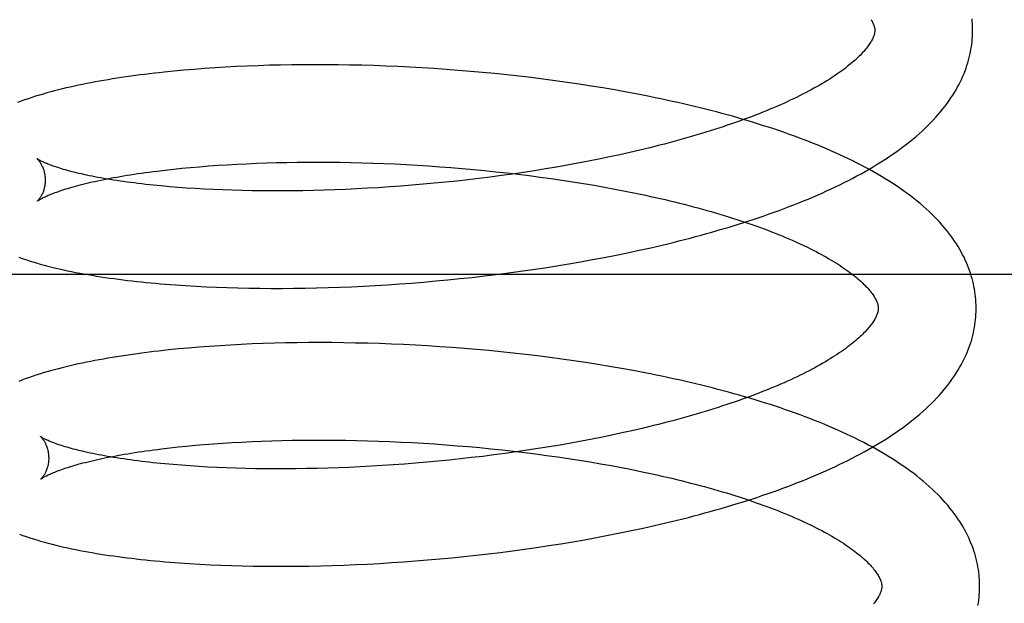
# Model space of a CAD drawing. Header units: inches. Extents: x 0 to 215, y 0 to 139.
# Tile 17 of 103: x 38.937 to 39.139, y 52.434 to 52.553. Entities that reach past the tile are written whole.
import ezdxf

# ---------------------------------------------------------------- set-up
doc = ezdxf.new("R2010")
doc.units = ezdxf.units.IN
doc.header["$LTSCALE"] = 11.804375
doc.header["$MEASUREMENT"] = 0
doc.linetypes.add('HIDDEN', pattern=[0.2, 0.1, -0.1])
doc.layers.add('DEFAULT_2', color=8, linetype='HIDDEN')

msp = doc.modelspace()

# ---------------------------------------------------------------- linework, layer by layer
at = {"layer": 'DEFAULT_2', "color": 8, "linetype": 'HIDDEN'}
for p, q in [((38.97505, 52.54292), (38.97293, 52.54276)), ((38.97719, 52.54307), (38.97505, 52.54292)), ((38.97936, 52.5432), (38.97719, 52.54307)), ((38.98156, 52.54332), (38.97936, 52.5432)), ((38.98378, 52.54342), (38.98156, 52.54332)), ((38.98603, 52.54351), (38.98378, 52.54342)), ((38.98831, 52.54358), (38.98603, 52.54351)), ((38.9906, 52.54363), (38.98831, 52.54358)), ((38.99292, 52.54367), (38.9906, 52.54363)), ((38.99526, 52.5437), (38.99292, 52.54367)), ((38.99762, 52.54371), (38.99526, 52.5437)), ((38.99999, 52.5437), (38.99762, 52.54371)), ((39.00238, 52.54368), (38.99999, 52.5437)), ((39.00479, 52.54364), (39.00238, 52.54368)), ((39.00721, 52.54359), (39.00479, 52.54364)), ((39.00965, 52.54352), (39.00721, 52.54359)), ((39.01209, 52.54343), (39.00965, 52.54352)), ((39.01455, 52.54332), (39.01209, 52.54343)), ((39.01701, 52.5432), (39.01455, 52.54332)), ((39.01948, 52.54307), (39.01701, 52.5432)), ((39.02196, 52.54291), (39.01948, 52.54307)), ((39.02444, 52.54274), (39.02196, 52.54291)), ((38.9688, 52.54239), (38.96677, 52.54219)), ((38.97085, 52.54258), (38.9688, 52.54239)), ((38.97293, 52.54276), (38.97085, 52.54258)), ((39.02693, 52.54255), (39.02444, 52.54274)), ((39.02941, 52.54235), (39.02693, 52.54255)), ((39.0319, 52.54212), (39.02941, 52.54235)), ((39.03439, 52.54189), (39.0319, 52.54212)), ((39.03687, 52.54163), (39.03439, 52.54189)), ((39.03935, 52.54136), (39.03687, 52.54163)), ((39.04183, 52.54107), (39.03935, 52.54136)), ((39.0443, 52.54076), (39.04183, 52.54107)), ((39.04676, 52.54043), (39.0443, 52.54076)), ((39.04921, 52.54009), (39.04676, 52.54043)), ((39.05166, 52.53973), (39.04921, 52.54009)), ((39.05409, 52.53935), (39.05166, 52.53973)), ((39.0565, 52.53896), (39.05409, 52.53935)), ((39.05891, 52.53855), (39.0565, 52.53896)), ((39.0613, 52.53812), (39.05891, 52.53855)), ((39.06367, 52.53767), (39.0613, 52.53812)), ((39.06609, 52.52674), (39.06407, 52.52625)), ((39.05783, 52.52485), (39.0557, 52.52441)), ((39.05994, 52.5253), (39.05783, 52.52485)), ((39.06201, 52.52577), (39.05994, 52.5253)), ((39.06407, 52.52625), (39.06201, 52.52577)), ((38.97043, 52.52255), (38.97221, 52.52272)), ((38.97221, 52.52272), (38.97403, 52.52287)), ((38.97403, 52.52287), (38.97588, 52.52302)), ((38.97588, 52.52302), (38.97777, 52.52315)), ((38.97777, 52.52315), (38.9797, 52.52328)), ((38.9797, 52.52328), (38.98166, 52.52339)), ((38.98166, 52.52339), (38.98365, 52.52348)), ((38.98365, 52.52348), (38.98567, 52.52357)), ((38.98567, 52.52357), (38.98772, 52.52364)), ((38.98772, 52.52364), (38.98979, 52.5237)), ((38.98979, 52.5237), (38.99189, 52.52375)), ((38.99189, 52.52375), (38.99402, 52.52378)), ((38.99402, 52.52378), (38.99617, 52.5238)), ((38.99617, 52.5238), (38.99834, 52.5238)), ((38.99834, 52.5238), (39.00053, 52.52379)), ((39.00053, 52.52379), (39.00274, 52.52376)), ((39.00274, 52.52376), (39.00496, 52.52372)), ((39.00496, 52.52372), (39.0072, 52.52367)), ((39.0072, 52.52367), (39.00945, 52.5236)), ((39.00945, 52.5236), (39.01171, 52.52352)), ((39.01171, 52.52352), (39.01398, 52.52342)), ((39.01398, 52.52342), (39.01626, 52.52331)), ((39.01626, 52.52331), (39.01855, 52.52318)), ((39.01855, 52.52318), (39.02084, 52.52303)), ((39.02084, 52.52303), (39.02314, 52.52287)), ((39.02314, 52.52287), (39.02543, 52.5227)), ((39.02543, 52.5227), (39.02773, 52.52251)), ((39.04699, 52.52278), (39.04477, 52.5224)), ((39.0492, 52.52316), (39.04699, 52.52278)), ((39.05138, 52.52356), (39.0492, 52.52316)), ((39.05355, 52.52398), (39.05138, 52.52356)), ((39.0557, 52.52441), (39.05355, 52.52398)), ((38.96535, 52.52198), (38.967, 52.52218)), ((38.967, 52.52218), (38.96869, 52.52237)), ((38.96869, 52.52237), (38.97043, 52.52255)), ((39.02773, 52.52251), (39.03003, 52.5223)), ((39.03003, 52.5223), (39.03232, 52.52208)), ((39.03347, 52.52075), (39.03119, 52.52047)), ((39.03232, 52.52208), (39.0346, 52.52185)), ((39.03575, 52.52105), (39.03347, 52.52075)), ((39.0346, 52.52185), (39.03688, 52.5216)), ((39.03802, 52.52137), (39.03575, 52.52105)), ((39.03688, 52.5216), (39.03916, 52.52133)), ((39.04028, 52.5217), (39.03802, 52.52137)), ((39.03916, 52.52133), (39.04142, 52.52105)), ((39.04253, 52.52204), (39.04028, 52.5217)), ((39.04142, 52.52105), (39.04367, 52.52076)), ((39.04477, 52.5224), (39.04253, 52.52204)), ((39.04367, 52.52076), (39.04591, 52.52045)), ((38.9696, 52.51864), (38.96788, 52.51878)), ((39.0129, 52.51873), (39.01064, 52.51858)), ((39.01518, 52.51889), (39.0129, 52.51873)), ((39.01746, 52.51907), (39.01518, 52.51889)), ((39.01974, 52.51927), (39.01746, 52.51907)), ((39.02203, 52.51948), (39.01974, 52.51927)), ((39.02432, 52.5197), (39.02203, 52.51948)), ((39.02661, 52.51994), (39.02432, 52.5197)), ((39.0289, 52.5202), (39.02661, 52.51994)), ((39.03119, 52.52047), (39.0289, 52.5202)), ((39.04591, 52.52045), (39.04813, 52.52012)), ((39.04813, 52.52012), (39.05034, 52.51979)), ((39.05034, 52.51979), (39.05253, 52.51943)), ((39.05253, 52.51943), (39.0547, 52.51907)), ((39.0547, 52.51907), (39.05685, 52.51869)), ((39.05685, 52.51869), (39.05897, 52.51829)), ((38.97136, 52.51851), (38.9696, 52.51864)), ((38.97316, 52.5184), (38.97136, 52.51851)), ((38.975, 52.51829), (38.97316, 52.5184)), ((38.97688, 52.5182), (38.975, 52.51829)), ((38.97879, 52.51812), (38.97688, 52.5182)), ((38.98073, 52.51805), (38.97879, 52.51812)), ((38.98271, 52.518), (38.98073, 52.51805)), ((38.98472, 52.51795), (38.98271, 52.518)), ((38.98676, 52.51793), (38.98472, 52.51795)), ((38.98882, 52.51791), (38.98676, 52.51793)), ((38.99091, 52.51792), (38.98882, 52.51791)), ((38.99303, 52.51793), (38.99091, 52.51792)), ((38.99516, 52.51796), (38.99303, 52.51793)), ((38.99732, 52.518), (38.99516, 52.51796)), ((38.9995, 52.51806), (38.99732, 52.518)), ((39.0017, 52.51814), (38.9995, 52.51806)), ((39.00391, 52.51822), (39.0017, 52.51814)), ((39.00614, 52.51833), (39.00391, 52.51822)), ((39.00838, 52.51845), (39.00614, 52.51833)), ((39.01064, 52.51858), (39.00838, 52.51845)), ((39.05897, 52.51829), (39.06108, 52.51789)), ((39.06108, 52.51789), (39.06315, 52.51747)), ((39.05678, 52.50432), (39.05918, 52.50479)), ((39.05918, 52.50479), (39.06156, 52.50528)), ((39.06156, 52.50528), (39.06392, 52.50579)), ((39.06392, 52.50579), (39.06627, 52.50631)), ((39.0446, 52.50222), (39.04706, 52.5026)), ((39.04706, 52.5026), (39.04951, 52.50301)), ((39.04951, 52.50301), (39.05195, 52.50343)), ((39.05195, 52.50343), (39.05437, 52.50387)), ((39.05437, 52.50387), (39.05678, 52.50432)), ((39.21583, 52.50084), (38.65583, 52.50084)), ((39.02974, 52.50025), (39.03223, 52.50054)), ((39.03223, 52.50054), (39.03471, 52.50084)), ((39.03471, 52.50084), (39.03719, 52.50116)), ((39.03719, 52.50116), (39.03967, 52.50149)), ((39.03967, 52.50149), (39.04214, 52.50185)), ((39.04214, 52.50185), (39.0446, 52.50222)), ((38.9691, 52.49871), (38.97116, 52.49857)), ((38.97116, 52.49857), (38.97325, 52.49845)), ((39.00755, 52.49846), (39.00999, 52.49859)), ((39.00999, 52.49859), (39.01243, 52.49874)), ((39.01243, 52.49874), (39.01489, 52.49891)), ((39.01489, 52.49891), (39.01735, 52.49909)), ((39.01735, 52.49909), (39.01982, 52.49929)), ((39.01982, 52.49929), (39.02229, 52.49951)), ((39.02229, 52.49951), (39.02477, 52.49974)), ((39.02477, 52.49974), (39.02726, 52.49999)), ((39.02726, 52.49999), (39.02974, 52.50025)), ((38.97325, 52.49845), (38.97536, 52.49834)), ((38.97536, 52.49834), (38.97751, 52.49824)), ((38.97751, 52.49824), (38.97968, 52.49816)), ((38.97968, 52.49816), (38.98188, 52.4981)), ((38.98188, 52.4981), (38.98411, 52.49805)), ((38.98411, 52.49805), (38.98636, 52.49802)), ((38.98636, 52.49802), (38.98864, 52.49801)), ((38.98864, 52.49801), (38.99094, 52.49801)), ((38.99094, 52.49801), (38.99326, 52.49802)), ((38.99326, 52.49802), (38.9956, 52.49805)), ((38.9956, 52.49805), (38.99795, 52.4981)), ((38.99795, 52.4981), (39.00033, 52.49817)), ((39.00033, 52.49817), (39.00272, 52.49825)), ((39.00272, 52.49825), (39.00513, 52.49835)), ((39.00513, 52.49835), (39.00755, 52.49846)), ((38.98255, 52.48654), (38.98034, 52.48642)), ((38.98479, 52.48664), (38.98255, 52.48654)), ((38.98705, 52.48673), (38.98479, 52.48664)), ((38.98934, 52.4868), (38.98705, 52.48673)), ((38.99165, 52.48685), (38.98934, 52.4868)), ((38.99398, 52.48689), (38.99165, 52.48685)), ((38.99633, 52.48691), (38.99398, 52.48689)), ((38.9987, 52.48692), (38.99633, 52.48691)), ((39.00109, 52.48691), (38.9987, 52.48692)), ((39.0035, 52.48688), (39.00109, 52.48691)), ((39.00592, 52.48684), (39.0035, 52.48688)), ((39.00835, 52.48678), (39.00592, 52.48684)), ((39.0108, 52.48671), (39.00835, 52.48678)), ((39.01326, 52.48662), (39.0108, 52.48671)), ((39.01573, 52.48651), (39.01326, 52.48662)), ((39.0182, 52.48639), (39.01573, 52.48651)), ((38.96971, 52.48562), (38.96768, 52.48542)), ((38.97178, 52.48581), (38.96971, 52.48562)), ((38.97387, 52.48599), (38.97178, 52.48581)), ((38.976, 52.48615), (38.97387, 52.48599)), ((38.97816, 52.48629), (38.976, 52.48615)), ((38.98034, 52.48642), (38.97816, 52.48629)), ((39.02069, 52.48625), (39.0182, 52.48639)), ((39.02318, 52.48609), (39.02069, 52.48625)), ((39.02567, 52.48591), (39.02318, 52.48609)), ((39.02817, 52.48572), (39.02567, 52.48591)), ((39.03067, 52.48551), (39.02817, 52.48572)), ((39.03317, 52.48528), (39.03067, 52.48551)), ((39.03566, 52.48504), (39.03317, 52.48528)), ((39.03816, 52.48478), (39.03566, 52.48504)), ((39.04065, 52.4845), (39.03816, 52.48478)), ((39.04314, 52.4842), (39.04065, 52.4845)), ((39.04562, 52.48389), (39.04314, 52.4842)), ((39.04809, 52.48356), (39.04562, 52.48389)), ((39.05055, 52.48321), (39.04809, 52.48356)), ((39.053, 52.48284), (39.05055, 52.48321)), ((39.05544, 52.48246), (39.053, 52.48284)), ((39.05786, 52.48206), (39.05544, 52.48246)), ((39.06027, 52.48164), (39.05786, 52.48206)), ((39.06267, 52.4812), (39.06027, 52.48164)), ((39.06068, 52.46852), (39.05858, 52.46806)), ((39.06276, 52.46898), (39.06068, 52.46852)), ((39.06481, 52.46946), (39.06276, 52.46898)), ((39.06684, 52.46995), (39.06481, 52.46946)), ((38.97687, 52.46625), (38.97878, 52.46638)), ((38.97878, 52.46638), (38.98071, 52.4665)), ((38.98071, 52.4665), (38.98269, 52.46661)), ((38.98269, 52.46661), (38.98469, 52.46671)), ((38.98469, 52.46671), (38.98672, 52.46679)), ((38.98672, 52.46679), (38.98879, 52.46686)), ((38.98879, 52.46686), (38.99087, 52.46692)), ((38.99087, 52.46692), (38.99299, 52.46696)), ((38.99299, 52.46696), (38.99513, 52.46699)), ((38.99513, 52.46699), (38.99729, 52.46701)), ((38.99729, 52.46701), (38.99947, 52.46701)), ((38.99947, 52.46701), (39.00167, 52.46699)), ((39.00167, 52.46699), (39.00389, 52.46697)), ((39.00389, 52.46697), (39.00613, 52.46692)), ((39.00613, 52.46692), (39.00838, 52.46687)), ((39.00838, 52.46687), (39.01064, 52.46679)), ((39.01064, 52.46679), (39.01292, 52.46671)), ((39.01292, 52.46671), (39.0152, 52.4666)), ((39.0152, 52.4666), (39.01749, 52.46649)), ((39.01749, 52.46649), (39.01979, 52.46635)), ((39.01979, 52.46635), (39.02209, 52.46621)), ((39.04994, 52.46638), (39.04774, 52.46599)), ((39.05213, 52.46678), (39.04994, 52.46638)), ((39.0543, 52.46719), (39.05213, 52.46678)), ((39.05645, 52.46762), (39.0543, 52.46719)), ((39.05858, 52.46806), (39.05645, 52.46762)), ((38.96626, 52.46522), (38.96793, 52.46541)), ((38.96793, 52.46541), (38.96963, 52.4656)), ((38.96963, 52.4656), (38.97138, 52.46578)), ((38.97138, 52.46578), (38.97317, 52.46595)), ((38.97317, 52.46595), (38.975, 52.4661)), ((38.975, 52.4661), (38.97687, 52.46625)), ((39.02209, 52.46621), (39.02439, 52.46604)), ((39.02439, 52.46604), (39.0267, 52.46586)), ((39.0267, 52.46586), (39.029, 52.46567)), ((39.029, 52.46567), (39.03131, 52.46546)), ((39.03131, 52.46546), (39.03361, 52.46523)), ((39.03361, 52.46523), (39.0359, 52.46499)), ((39.0359, 52.46499), (39.03819, 52.46474)), ((39.03877, 52.46458), (39.0365, 52.46427)), ((39.03819, 52.46474), (39.04047, 52.46447)), ((39.04103, 52.46491), (39.03877, 52.46458)), ((39.04047, 52.46447), (39.04274, 52.46418)), ((39.04328, 52.46526), (39.04103, 52.46491)), ((39.04551, 52.46562), (39.04328, 52.46526)), ((39.04774, 52.46599), (39.04551, 52.46562)), ((39.02049, 52.46248), (39.0182, 52.46228)), ((39.02277, 52.46269), (39.02049, 52.46248)), ((39.02507, 52.46291), (39.02277, 52.46269)), ((39.02736, 52.46315), (39.02507, 52.46291)), ((39.02965, 52.46341), (39.02736, 52.46315)), ((39.03194, 52.46368), (39.02965, 52.46341)), ((39.03422, 52.46397), (39.03194, 52.46368)), ((39.0365, 52.46427), (39.03422, 52.46397)), ((39.04274, 52.46418), (39.04499, 52.46388)), ((39.04499, 52.46388), (39.04724, 52.46357)), ((39.04724, 52.46357), (39.04947, 52.46324)), ((39.04947, 52.46324), (39.05168, 52.4629)), ((39.05168, 52.4629), (39.05387, 52.46254)), ((39.05387, 52.46254), (39.05604, 52.46217)), ((38.97033, 52.46185), (38.96861, 52.46199)), ((38.9721, 52.46172), (38.97033, 52.46185)), ((38.9739, 52.4616), (38.9721, 52.46172)), ((38.97574, 52.4615), (38.9739, 52.4616)), ((38.97761, 52.46141), (38.97574, 52.4615)), ((38.97952, 52.46133), (38.97761, 52.46141)), ((38.98147, 52.46126), (38.97952, 52.46133)), ((38.98345, 52.4612), (38.98147, 52.46126)), ((38.98546, 52.46116), (38.98345, 52.4612)), ((38.98749, 52.46114), (38.98546, 52.46116)), ((38.98956, 52.46112), (38.98749, 52.46114)), ((38.99165, 52.46112), (38.98956, 52.46112)), ((38.99376, 52.46114), (38.99165, 52.46112)), ((38.9959, 52.46117), (38.99376, 52.46114)), ((38.99806, 52.46121), (38.9959, 52.46117)), ((39.00024, 52.46127), (38.99806, 52.46121)), ((39.00244, 52.46134), (39.00024, 52.46127)), ((39.00465, 52.46143), (39.00244, 52.46134)), ((39.00688, 52.46154), (39.00465, 52.46143)), ((39.00913, 52.46166), (39.00688, 52.46154)), ((39.01138, 52.46179), (39.00913, 52.46166)), ((39.01365, 52.46194), (39.01138, 52.46179)), ((39.01592, 52.4621), (39.01365, 52.46194)), ((39.0182, 52.46228), (39.01592, 52.4621)), ((39.05604, 52.46217), (39.05819, 52.46178)), ((39.05819, 52.46178), (39.06032, 52.46138)), ((39.06032, 52.46138), (39.06243, 52.46097)), ((39.06243, 52.46097), (39.0645, 52.46054)), ((39.05998, 52.44802), (39.06236, 52.44851)), ((39.06236, 52.44851), (39.06472, 52.44901)), ((39.06472, 52.44901), (39.06706, 52.44954)), ((39.04787, 52.44583), (39.05032, 52.44623)), ((39.05032, 52.44623), (39.05275, 52.44665)), ((39.05275, 52.44665), (39.05517, 52.44709)), ((39.05517, 52.44709), (39.05758, 52.44755)), ((39.05758, 52.44755), (39.05998, 52.44802)), ((39.03553, 52.44406), (39.03801, 52.44438)), ((39.03801, 52.44438), (39.04048, 52.44472)), ((39.04048, 52.44472), (39.04295, 52.44507)), ((39.04295, 52.44507), (39.04542, 52.44544)), ((39.04542, 52.44544), (39.04787, 52.44583)), ((39.01572, 52.44213), (39.01818, 52.44231)), ((39.01818, 52.44231), (39.02065, 52.44251)), ((39.02065, 52.44251), (39.02313, 52.44272)), ((39.02313, 52.44272), (39.0256, 52.44296)), ((39.0256, 52.44296), (39.02808, 52.44321)), ((39.02808, 52.44321), (39.03057, 52.44348)), ((39.03057, 52.44348), (39.03305, 52.44376)), ((39.03305, 52.44376), (39.03553, 52.44406)), ((38.96995, 52.44191), (38.97201, 52.44177)), ((38.97201, 52.44177), (38.9741, 52.44165)), ((38.9741, 52.44165), (38.97621, 52.44154)), ((38.97621, 52.44154), (38.97836, 52.44145)), ((38.97836, 52.44145), (38.98053, 52.44137)), ((38.98053, 52.44137), (38.98273, 52.44131)), ((38.98273, 52.44131), (38.98496, 52.44126)), ((38.98496, 52.44126), (38.98721, 52.44123)), ((38.98721, 52.44123), (38.98949, 52.44121)), ((38.98949, 52.44121), (38.99178, 52.44122)), ((38.99178, 52.44122), (38.9941, 52.44123)), ((38.9941, 52.44123), (38.99644, 52.44127)), ((38.99644, 52.44127), (38.9988, 52.44132)), ((38.9988, 52.44132), (39.00117, 52.44138)), ((39.00117, 52.44138), (39.00357, 52.44146)), ((39.00357, 52.44146), (39.00597, 52.44156)), ((39.00597, 52.44156), (39.00839, 52.44168)), ((39.00839, 52.44168), (39.01082, 52.44181)), ((39.01082, 52.44181), (39.01327, 52.44196)), ((39.01327, 52.44196), (39.01572, 52.44213))]:
    msp.add_line(p, q, dxfattribs=at)
for points in [[(39.11133, 52.55295), (39.11144, 52.55276), (39.11154, 52.55258), (39.11163, 52.5524), (39.11172, 52.55223), (39.11179, 52.55206), (39.11185, 52.55191), (39.11191, 52.55175), (39.11195, 52.55161), (39.11199, 52.55147), (39.11202, 52.55134), (39.11205, 52.55122), (39.11207, 52.5511), (39.11208, 52.55098), (39.11209, 52.55086), (39.11209, 52.55076)], [(39.13209, 52.55101), (39.13208, 52.55146), (39.13206, 52.552), (39.13202, 52.55253), (39.13197, 52.55307)], [(39.06627, 52.50631), (39.06743, 52.50658), (39.0686, 52.50685), (39.06975, 52.50713), (39.0709, 52.50741), (39.07205, 52.5077), (39.07318, 52.50799), (39.07432, 52.50828), (39.07544, 52.50858), (39.07657, 52.50888), (39.07768, 52.50919), (39.07879, 52.5095), (39.07989, 52.50982), (39.08099, 52.51014), (39.08208, 52.51046), (39.08316, 52.51079), (39.08423, 52.51112), (39.0853, 52.51146), (39.08636, 52.5118), (39.08741, 52.51215), (39.08846, 52.5125), (39.08949, 52.51286), (39.09052, 52.51322), (39.09155, 52.51358), (39.09256, 52.51395), (39.09357, 52.51432), (39.09456, 52.5147), (39.09555, 52.51509), (39.09653, 52.51547), (39.09751, 52.51587), (39.09847, 52.51626), (39.09942, 52.51667), (39.10037, 52.51707), (39.10131, 52.51749), (39.10223, 52.51791), (39.10315, 52.51833), (39.10406, 52.51876), (39.10496, 52.51919), (39.10585, 52.51963), (39.10673, 52.52008), (39.1076, 52.52053), (39.10845, 52.52098), (39.1093, 52.52144), (39.11014, 52.52191), (39.11096, 52.52238), (39.11178, 52.52286), (39.11258, 52.52335), (39.11337, 52.52384), (39.11415, 52.52433), (39.11492, 52.52484), (39.11567, 52.52535), (39.11641, 52.52586), (39.11713, 52.52638), (39.11784, 52.52691), (39.11854, 52.52744), (39.11922, 52.52797), (39.11989, 52.52851), (39.12053, 52.52906), (39.12116, 52.5296), (39.12178, 52.53016), (39.12237, 52.53071), (39.12295, 52.53127), (39.12351, 52.53183), (39.12405, 52.5324), (39.12457, 52.53296), (39.12507, 52.53353), (39.12555, 52.53409), (39.12602, 52.53466), (39.12646, 52.53523), (39.12688, 52.53579), (39.12728, 52.53636), (39.12767, 52.53692), (39.12804, 52.53748), (39.12838, 52.53804), (39.12871, 52.5386), (39.12903, 52.53916), (39.12932, 52.53971), (39.1296, 52.54027), (39.12986, 52.54082), (39.13011, 52.54137), (39.13034, 52.54192), (39.13055, 52.54247), (39.13075, 52.54301), (39.13094, 52.54356), (39.13111, 52.5441), (39.13126, 52.54464), (39.13141, 52.54518), (39.13153, 52.54573), (39.13165, 52.54627), (39.13175, 52.5468), (39.13184, 52.54734), (39.13191, 52.54788), (39.13197, 52.54842), (39.13202, 52.54896), (39.13206, 52.54949), (39.13208, 52.55003), (39.13209, 52.55057), (39.13209, 52.55101)], [(39.11209, 52.55076), (39.11209, 52.55065), (39.11209, 52.55054), (39.11208, 52.55042), (39.11206, 52.5503), (39.11204, 52.55017), (39.11201, 52.55004), (39.11197, 52.5499), (39.11193, 52.54975), (39.11188, 52.5496), (39.11182, 52.54944), (39.11175, 52.54927), (39.11167, 52.5491), (39.11159, 52.54892), (39.11149, 52.54874), (39.11139, 52.54855), (39.11128, 52.54835), (39.11115, 52.54816), (39.11102, 52.54796), (39.11089, 52.54775), (39.11074, 52.54754), (39.11058, 52.54733), (39.11041, 52.54711), (39.11022, 52.54688), (39.11003, 52.54665), (39.10983, 52.54642), (39.10961, 52.54618), (39.10939, 52.54593), (39.10915, 52.54569), (39.1089, 52.54544), (39.10864, 52.54518), (39.10836, 52.54492), (39.10808, 52.54466), (39.10778, 52.5444), (39.10747, 52.54413), (39.10715, 52.54386), (39.10681, 52.54358), (39.10646, 52.54331), (39.1061, 52.54303), (39.10573, 52.54274), (39.10534, 52.54246), (39.10494, 52.54217), (39.10452, 52.54188), (39.10409, 52.54158), (39.10365, 52.54129), (39.1032, 52.54099), (39.10273, 52.5407), (39.10226, 52.5404), (39.10176, 52.5401), (39.10126, 52.5398), (39.10074, 52.53949), (39.1002, 52.53919), (39.09966, 52.53888), (39.0991, 52.53858), (39.09852, 52.53827), (39.09794, 52.53796), (39.09734, 52.53766), (39.09673, 52.53735), (39.0961, 52.53704), (39.09547, 52.53673), (39.09482, 52.53643), (39.09415, 52.53612), (39.09348, 52.53581), (39.09279, 52.53551), (39.09209, 52.5352), (39.09138, 52.5349), (39.09066, 52.53459), (39.08993, 52.53429), (39.08918, 52.53399), (39.08842, 52.53369), (39.08765, 52.53339), (39.08687, 52.53309), (39.08607, 52.53279), (39.08527, 52.53249), (39.08445, 52.5322), (39.08363, 52.5319), (39.08279, 52.53161), (39.08194, 52.53132), (39.08108, 52.53104), (39.08022, 52.53075), (39.07934, 52.53047), (39.07845, 52.53018), (39.07755, 52.5299), (39.07665, 52.52963), (39.07573, 52.52935), (39.0748, 52.52908), (39.07387, 52.52881), (39.07293, 52.52854), (39.07197, 52.52827), (39.07101, 52.52801), (39.07004, 52.52775), (39.06907, 52.52749), (39.06808, 52.52724), (39.06709, 52.52699), (39.06609, 52.52674)], [(38.96677, 52.54219), (38.96578, 52.54208), (38.96479, 52.54197), (38.9638, 52.54185), (38.96283, 52.54173), (38.96187, 52.54161), (38.96091, 52.54149), (38.95996, 52.54136), (38.95902, 52.54122), (38.95809, 52.54109), (38.95717, 52.54095), (38.95626, 52.5408), (38.95536, 52.54065), (38.95446, 52.5405), (38.95358, 52.54035), (38.9527, 52.54019), (38.95183, 52.54002), (38.95097, 52.53986), (38.95011, 52.53969), (38.94927, 52.53951), (38.94843, 52.53933), (38.94761, 52.53915), (38.94679, 52.53896), (38.94598, 52.53876), (38.94519, 52.53857), (38.9444, 52.53837), (38.94362, 52.53816), (38.94284, 52.53794), (38.94207, 52.53772), (38.94129, 52.53749), (38.94052, 52.53726), (38.93975, 52.53701), (38.93899, 52.53676), (38.93825, 52.5365), (38.93753, 52.53623), (38.93683, 52.53597)], [(39.13281, 52.49422), (39.1328, 52.49467), (39.13278, 52.49521), (39.13274, 52.49574), (39.13269, 52.49628), (39.13263, 52.49681), (39.13255, 52.49735), (39.13246, 52.49788), (39.13236, 52.49842), (39.13225, 52.49895), (39.13212, 52.49949), (39.13198, 52.50003), (39.13182, 52.50056), (39.13165, 52.5011), (39.13147, 52.50164), (39.13127, 52.50218), (39.13106, 52.50272), (39.13083, 52.50326), (39.13059, 52.5038), (39.13033, 52.50435), (39.13005, 52.50489), (39.12976, 52.50544), (39.12945, 52.50598), (39.12913, 52.50653), (39.12878, 52.50708), (39.12842, 52.50763), (39.12804, 52.50818), (39.12764, 52.50874), (39.12723, 52.50929), (39.12679, 52.50984), (39.12634, 52.5104), (39.12586, 52.51095), (39.12537, 52.5115), (39.12485, 52.51205), (39.12432, 52.5126), (39.12377, 52.51315), (39.1232, 52.5137), (39.12261, 52.51424), (39.122, 52.51478), (39.12137, 52.51532), (39.12073, 52.51585), (39.12007, 52.51638), (39.11939, 52.5169), (39.1187, 52.51742), (39.11799, 52.51793), (39.11727, 52.51844), (39.11653, 52.51894), (39.11578, 52.51943), (39.11502, 52.51992), (39.11424, 52.52041), (39.11345, 52.52088), (39.11265, 52.52135), (39.11184, 52.52182), (39.11101, 52.52228), (39.11018, 52.52273), (39.10933, 52.52317), (39.10848, 52.52361), (39.10761, 52.52405), (39.10673, 52.52447), (39.10584, 52.5249), (39.10495, 52.52531), (39.10404, 52.52572), (39.10312, 52.52613), (39.1022, 52.52653), (39.10126, 52.52692), (39.10031, 52.52731), (39.09936, 52.52769), (39.0984, 52.52807), (39.09743, 52.52845), (39.09644, 52.52881), (39.09546, 52.52918), (39.09446, 52.52954), (39.09345, 52.52989), (39.09244, 52.53024), (39.09142, 52.53058), (39.09039, 52.53092), (39.08936, 52.53125), (39.08831, 52.53158), (39.08726, 52.53191), (39.0862, 52.53222), (39.08514, 52.53254), (39.08406, 52.53285), (39.08298, 52.53316), (39.0819, 52.53346), (39.0808, 52.53375), (39.0797, 52.53405), (39.07859, 52.53433), (39.07748, 52.53462), (39.07636, 52.5349), (39.07523, 52.53517), (39.0741, 52.53544), (39.07296, 52.53571), (39.07182, 52.53597), (39.07067, 52.53622), (39.06952, 52.53647), (39.06836, 52.53672), (39.06719, 52.53697), (39.06602, 52.5372), (39.06367, 52.53767)], [(38.94079, 52.52452), (38.94077, 52.52453), (38.94076, 52.52453), (38.94077, 52.52453), (38.94078, 52.52452), (38.9408, 52.5245), (38.94083, 52.52448), (38.94086, 52.52445), (38.9409, 52.52441), (38.94094, 52.52436), (38.94099, 52.52431), (38.94105, 52.52425), (38.9411, 52.52418), (38.94116, 52.52411), (38.94123, 52.52403), (38.94129, 52.52394), (38.94136, 52.52384), (38.94144, 52.52373), (38.94151, 52.52362), (38.94158, 52.52349), (38.94166, 52.52336), (38.94174, 52.52321), (38.94181, 52.52306), (38.94189, 52.52289), (38.94196, 52.52272), (38.94204, 52.52253), (38.94211, 52.52234), (38.94217, 52.52213), (38.94223, 52.52191), (38.94229, 52.52169), (38.94234, 52.52145), (38.94238, 52.52121), (38.94242, 52.52096), (38.94244, 52.52071), (38.94246, 52.52044), (38.94247, 52.52021)], [(38.96788, 52.51878), (38.9662, 52.51893), (38.96538, 52.51901), (38.96457, 52.51909), (38.96377, 52.51918), (38.96298, 52.51926), (38.9622, 52.51935), (38.96144, 52.51944), (38.96068, 52.51954), (38.95994, 52.51963), (38.95921, 52.51973), (38.9585, 52.51983), (38.95779, 52.51993), (38.9571, 52.52003), (38.95643, 52.52014), (38.95576, 52.52025), (38.95511, 52.52035), (38.95447, 52.52046), (38.95385, 52.52058), (38.95324, 52.52069), (38.95264, 52.5208), (38.95206, 52.52092), (38.95149, 52.52103), (38.95094, 52.52115), (38.9504, 52.52126), (38.94988, 52.52138), (38.94937, 52.5215), (38.94887, 52.52162), (38.94839, 52.52174), (38.94793, 52.52185), (38.94748, 52.52197), (38.94704, 52.52209), (38.94663, 52.52221), (38.94622, 52.52232), (38.94583, 52.52244), (38.94546, 52.52255), (38.9451, 52.52267), (38.94476, 52.52278), (38.94443, 52.52289), (38.94412, 52.523), (38.94382, 52.5231), (38.94354, 52.52321), (38.94328, 52.52331), (38.94302, 52.52341), (38.94279, 52.5235), (38.94257, 52.5236), (38.94236, 52.52369), (38.94217, 52.52377), (38.94199, 52.52385), (38.94182, 52.52393), (38.94167, 52.52401), (38.94153, 52.52408), (38.94141, 52.52414), (38.94129, 52.52421), (38.94119, 52.52426), (38.9411, 52.52431), (38.94102, 52.52436), (38.94096, 52.5244), (38.9409, 52.52444), (38.94086, 52.52447), (38.94082, 52.52449), (38.94079, 52.52451), (38.94079, 52.52452)], [(38.94087, 52.51584), (38.94088, 52.51584), (38.9409, 52.51586), (38.94093, 52.51588), (38.94096, 52.5159), (38.94101, 52.51594), (38.94106, 52.51597), (38.94113, 52.51602), (38.94121, 52.51606), (38.9413, 52.51612), (38.9414, 52.51618), (38.94151, 52.51624), (38.94163, 52.51631), (38.94177, 52.51639), (38.94192, 52.51646), (38.94208, 52.51655), (38.94226, 52.51664), (38.94245, 52.51673), (38.94265, 52.51682), (38.94287, 52.51692), (38.94311, 52.51702), (38.94336, 52.51713), (38.94362, 52.51724), (38.9439, 52.51735), (38.94419, 52.51746), (38.9445, 52.51758), (38.94482, 52.51769), (38.94517, 52.51782), (38.94552, 52.51794), (38.94589, 52.51806), (38.94628, 52.51819), (38.94668, 52.51831), (38.94709, 52.51844), (38.94753, 52.51857), (38.94797, 52.5187), (38.94843, 52.51883), (38.94891, 52.51896), (38.9494, 52.51909), (38.94991, 52.51922), (38.95043, 52.51935), (38.95096, 52.51948), (38.95151, 52.51961), (38.95208, 52.51974), (38.95266, 52.51987), (38.95325, 52.52), (38.95386, 52.52013), (38.95448, 52.52025), (38.95511, 52.52038), (38.95576, 52.5205), (38.95642, 52.52063), (38.9571, 52.52075), (38.95779, 52.52087), (38.95849, 52.52099), (38.9592, 52.52111), (38.95993, 52.52122), (38.96066, 52.52134), (38.96142, 52.52145), (38.96218, 52.52156), (38.96295, 52.52167), (38.96374, 52.52178), (38.96454, 52.52188), (38.96535, 52.52198)], [(38.94247, 52.52021), (38.94247, 52.51997), (38.94246, 52.5197), (38.94244, 52.51945), (38.94241, 52.5192), (38.94237, 52.51895), (38.94233, 52.51872), (38.94228, 52.51849), (38.94222, 52.51827), (38.94216, 52.51807), (38.9421, 52.51787), (38.94203, 52.51768), (38.94196, 52.5175), (38.94189, 52.51734), (38.94181, 52.51718), (38.94174, 52.51704), (38.94167, 52.5169), (38.9416, 52.51677), (38.94152, 52.51665), (38.94146, 52.51655), (38.94139, 52.51645), (38.94132, 52.51635), (38.94126, 52.51627), (38.9412, 52.51619), (38.94115, 52.51613), (38.9411, 52.51607), (38.94105, 52.51601), (38.94101, 52.51597), (38.94097, 52.51593), (38.94094, 52.5159), (38.94091, 52.51587), (38.94089, 52.51585), (38.94088, 52.51584), (38.94087, 52.51584)], [(39.06315, 52.51747), (39.0652, 52.51703), (39.06621, 52.51681), (39.06722, 52.51659), (39.06822, 52.51636), (39.06921, 52.51613), (39.07019, 52.5159), (39.07117, 52.51566), (39.07214, 52.51543), (39.0731, 52.51518), (39.07405, 52.51494), (39.07499, 52.51469), (39.07592, 52.51444), (39.07684, 52.51419), (39.07776, 52.51394), (39.07866, 52.51368), (39.07955, 52.51342), (39.08044, 52.51316), (39.08131, 52.5129), (39.08218, 52.51263), (39.08303, 52.51236), (39.08388, 52.51209), (39.08471, 52.51182), (39.08553, 52.51155), (39.08635, 52.51127), (39.08715, 52.51099), (39.08794, 52.51071), (39.08871, 52.51043), (39.08948, 52.51015), (39.09023, 52.50987), (39.09098, 52.50958), (39.09171, 52.5093), (39.09243, 52.50901), (39.09313, 52.50872), (39.09383, 52.50843), (39.09451, 52.50815), (39.09518, 52.50785), (39.09583, 52.50756), (39.09648, 52.50727), (39.09711, 52.50698), (39.09773, 52.50669), (39.09834, 52.5064), (39.09893, 52.50611), (39.09951, 52.50581), (39.10008, 52.50552), (39.10063, 52.50523), (39.10118, 52.50494), (39.1017, 52.50465), (39.10222, 52.50436), (39.10272, 52.50407), (39.1032, 52.50379), (39.10368, 52.5035), (39.10414, 52.50322), (39.10458, 52.50293), (39.10502, 52.50265), (39.10544, 52.50237), (39.10585, 52.50209), (39.10624, 52.50182), (39.10663, 52.50154), (39.107, 52.50127), (39.10735, 52.501), (39.10769, 52.50074), (39.10802, 52.50047), (39.10834, 52.50021), (39.10865, 52.49996), (39.10894, 52.4997), (39.10922, 52.49945), (39.10949, 52.4992), (39.10974, 52.49896), (39.10999, 52.49872), (39.11022, 52.49848), (39.11044, 52.49825), (39.11065, 52.49802), (39.11085, 52.4978), (39.11103, 52.49758), (39.11121, 52.49736), (39.11137, 52.49715), (39.11153, 52.49694), (39.11167, 52.49674), (39.11181, 52.49654), (39.11194, 52.49635), (39.11206, 52.49616), (39.11216, 52.49597), (39.11226, 52.49579), (39.11235, 52.49561), (39.11244, 52.49544), (39.11251, 52.49527), (39.11257, 52.49511), (39.11263, 52.49496), (39.11267, 52.49482), (39.11271, 52.49468), (39.11274, 52.49455), (39.11277, 52.49442), (39.11279, 52.4943), (39.1128, 52.49419), (39.11281, 52.49407), (39.11281, 52.49397)], [(38.93709, 52.50435), (38.93777, 52.50411), (38.93848, 52.50387), (38.9392, 52.50364), (38.93994, 52.50341), (38.9407, 52.50319), (38.94147, 52.50297), (38.94226, 52.50275), (38.94304, 52.50255), (38.94384, 52.50235), (38.94463, 52.50215), (38.94543, 52.50197), (38.94624, 52.50179), (38.94705, 52.50162), (38.94787, 52.50145), (38.94869, 52.50128), (38.94953, 52.50112), (38.95038, 52.50097), (38.95123, 52.50082), (38.9521, 52.50067), (38.95297, 52.50053), (38.95385, 52.50039), (38.95474, 52.50025), (38.95564, 52.50012), (38.95654, 52.5), (38.95746, 52.49988), (38.95838, 52.49976), (38.95931, 52.49964), (38.96025, 52.49953), (38.9612, 52.49943), (38.96216, 52.49932), (38.96313, 52.49923), (38.9641, 52.49913), (38.96509, 52.49904), (38.96608, 52.49895), (38.96708, 52.49887), (38.9691, 52.49871)], [(39.11281, 52.49397), (39.11281, 52.49386), (39.11281, 52.49375), (39.1128, 52.49363), (39.11278, 52.49351), (39.11276, 52.49338), (39.11273, 52.49325), (39.11269, 52.49311), (39.11265, 52.49296), (39.1126, 52.49281), (39.11254, 52.49265), (39.11247, 52.49249), (39.1124, 52.49231), (39.11231, 52.49213), (39.11222, 52.49195), (39.11211, 52.49176), (39.112, 52.49157), (39.11188, 52.49137), (39.11175, 52.49117), (39.11161, 52.49097), (39.11146, 52.49076), (39.1113, 52.49054), (39.11113, 52.49032), (39.11095, 52.4901), (39.11076, 52.48987), (39.11056, 52.48963), (39.11034, 52.4894), (39.11012, 52.48915), (39.10988, 52.48891), (39.10963, 52.48865), (39.10937, 52.4884), (39.10909, 52.48814), (39.10881, 52.48788), (39.10851, 52.48761), (39.1082, 52.48735), (39.10788, 52.48708), (39.10754, 52.4868), (39.1072, 52.48653), (39.10683, 52.48624), (39.10646, 52.48596), (39.10607, 52.48567), (39.10567, 52.48539), (39.10526, 52.4851), (39.10483, 52.4848), (39.10439, 52.48451), (39.10394, 52.48421), (39.10347, 52.48392), (39.10299, 52.48362), (39.1025, 52.48332), (39.10199, 52.48301), (39.10148, 52.48271), (39.10094, 52.48241), (39.1004, 52.4821), (39.09984, 52.4818), (39.09926, 52.48149), (39.09868, 52.48118), (39.09808, 52.48087), (39.09747, 52.48057), (39.09684, 52.48026), (39.09621, 52.47995), (39.09556, 52.47965), (39.0949, 52.47934), (39.09422, 52.47903), (39.09353, 52.47873), (39.09284, 52.47842), (39.09213, 52.47811), (39.0914, 52.47781), (39.09067, 52.47751), (39.08992, 52.47721), (39.08916, 52.4769), (39.08839, 52.4766), (39.08761, 52.4763), (39.08682, 52.47601), (39.08601, 52.47571), (39.0852, 52.47541), (39.08437, 52.47512), (39.08353, 52.47483), (39.08269, 52.47454), (39.08183, 52.47425), (39.08096, 52.47397), (39.08008, 52.47368), (39.0792, 52.4734), (39.0783, 52.47312), (39.07739, 52.47284), (39.07648, 52.47257), (39.07555, 52.47229), (39.07462, 52.47202), (39.07367, 52.47176), (39.07272, 52.47149), (39.07176, 52.47123), (39.07079, 52.47097), (39.06981, 52.47071), (39.06883, 52.47045), (39.06784, 52.4702), (39.06684, 52.46995)], [(39.06706, 52.44954), (39.06822, 52.44981), (39.06938, 52.45008), (39.07054, 52.45036), (39.07169, 52.45064), (39.07283, 52.45092), (39.07397, 52.45121), (39.0751, 52.45151), (39.07623, 52.45181), (39.07735, 52.45211), (39.07846, 52.45242), (39.07957, 52.45273), (39.08067, 52.45304), (39.08176, 52.45336), (39.08285, 52.45369), (39.08393, 52.45402), (39.085, 52.45435), (39.08607, 52.45469), (39.08713, 52.45503), (39.08818, 52.45537), (39.08922, 52.45573), (39.09026, 52.45608), (39.09129, 52.45644), (39.09231, 52.4568), (39.09332, 52.45717), (39.09433, 52.45755), (39.09532, 52.45793), (39.09631, 52.45831), (39.09729, 52.4587), (39.09826, 52.45909), (39.09923, 52.45949), (39.10018, 52.45989), (39.10112, 52.4603), (39.10206, 52.46071), (39.10299, 52.46113), (39.1039, 52.46155), (39.10481, 52.46198), (39.10571, 52.46241), (39.1066, 52.46285), (39.10747, 52.4633), (39.10834, 52.46375), (39.1092, 52.4642), (39.11005, 52.46467), (39.11088, 52.46513), (39.11171, 52.4656), (39.11252, 52.46608), (39.11332, 52.46657), (39.11411, 52.46706), (39.11489, 52.46755), (39.11565, 52.46806), (39.1164, 52.46856), (39.11714, 52.46908), (39.11787, 52.4696), (39.11858, 52.47012), (39.11927, 52.47065), (39.11995, 52.47119), (39.12062, 52.47173), (39.12127, 52.47228), (39.1219, 52.47282), (39.12251, 52.47338), (39.1231, 52.47393), (39.12368, 52.47449), (39.12424, 52.47505), (39.12478, 52.47561), (39.1253, 52.47618), (39.1258, 52.47674), (39.12628, 52.47731), (39.12674, 52.47787), (39.12718, 52.47844), (39.1276, 52.479), (39.128, 52.47957), (39.12839, 52.48013), (39.12876, 52.48069), (39.1291, 52.48125), (39.12943, 52.48181), (39.12974, 52.48236), (39.13004, 52.48292), (39.13032, 52.48347), (39.13058, 52.48403), (39.13083, 52.48458), (39.13106, 52.48512), (39.13127, 52.48567), (39.13147, 52.48622), (39.13165, 52.48676), (39.13183, 52.4873), (39.13198, 52.48785), (39.13212, 52.48839), (39.13225, 52.48893), (39.13237, 52.48947), (39.13247, 52.49001), (39.13256, 52.49055), (39.13263, 52.49109), (39.13269, 52.49163), (39.13274, 52.49216), (39.13278, 52.4927), (39.1328, 52.49324), (39.13281, 52.49377), (39.13281, 52.49422)], [(38.96768, 52.48542), (38.96668, 52.48531), (38.96568, 52.4852), (38.96469, 52.48508), (38.96371, 52.48496), (38.96274, 52.48484), (38.96178, 52.48471), (38.96083, 52.48459), (38.95988, 52.48445), (38.95895, 52.48432), (38.95802, 52.48417), (38.9571, 52.48403), (38.95619, 52.48388), (38.95529, 52.48373), (38.9544, 52.48357), (38.95352, 52.48342), (38.95264, 52.48325), (38.95178, 52.48308), (38.95092, 52.48291), (38.95008, 52.48274), (38.94924, 52.48256), (38.94841, 52.48237), (38.94758, 52.48218), (38.94677, 52.48199), (38.94596, 52.48179), (38.94516, 52.48159), (38.94437, 52.48138), (38.94359, 52.48116), (38.94284, 52.48095)], [(38.94284, 52.48095), (38.94207, 52.48072), (38.94129, 52.48048), (38.94054, 52.48024), (38.9398, 52.48), (38.93909, 52.47975), (38.93839, 52.4795), (38.93772, 52.47924), (38.93706, 52.47899)], [(39.13353, 52.43743), (39.13352, 52.43788), (39.1335, 52.43842), (39.13346, 52.43896), (39.13341, 52.4395), (39.13335, 52.44003), (39.13327, 52.44057), (39.13318, 52.44111), (39.13308, 52.44165), (39.13296, 52.44218), (39.13283, 52.44272), (39.13269, 52.44326), (39.13253, 52.4438), (39.13236, 52.44434), (39.13218, 52.44488), (39.13198, 52.44543), (39.13176, 52.44597), (39.13153, 52.44651), (39.13129, 52.44706), (39.13102, 52.4476), (39.13075, 52.44815), (39.13045, 52.4487), (39.13014, 52.44925), (39.12981, 52.4498), (39.12946, 52.45035), (39.1291, 52.4509), (39.12872, 52.45146), (39.12831, 52.45201), (39.12789, 52.45257), (39.12745, 52.45312), (39.12699, 52.45368), (39.12651, 52.45424), (39.12601, 52.45479), (39.1255, 52.45534), (39.12496, 52.4559), (39.1244, 52.45645), (39.12382, 52.457), (39.12322, 52.45754), (39.12261, 52.45809), (39.12198, 52.45862), (39.12133, 52.45916), (39.12066, 52.45969), (39.11998, 52.46021), (39.11928, 52.46073), (39.11857, 52.46124), (39.11784, 52.46175), (39.1171, 52.46225), (39.11634, 52.46275), (39.11557, 52.46324), (39.11479, 52.46372), (39.11399, 52.4642), (39.11318, 52.46467), (39.11237, 52.46514), (39.11153, 52.46559), (39.11069, 52.46605), (39.10984, 52.46649), (39.10898, 52.46693), (39.1081, 52.46737), (39.10722, 52.46779), (39.10632, 52.46822), (39.10542, 52.46863), (39.10451, 52.46904), (39.10358, 52.46945), (39.10265, 52.46985), (39.10171, 52.47024), (39.10075, 52.47063), (39.09979, 52.47102), (39.09882, 52.4714), (39.09784, 52.47177), (39.09686, 52.47214), (39.09586, 52.4725), (39.09486, 52.47286), (39.09385, 52.47321), (39.09283, 52.47356), (39.0918, 52.4739), (39.09076, 52.47424), (39.08972, 52.47457), (39.08867, 52.4749), (39.08761, 52.47523), (39.08654, 52.47555), (39.08547, 52.47586), (39.08439, 52.47617), (39.0833, 52.47648), (39.08221, 52.47678), (39.0811, 52.47707), (39.08, 52.47737), (39.07888, 52.47765), (39.07776, 52.47794), (39.07663, 52.47821), (39.0755, 52.47849), (39.07436, 52.47876), (39.07321, 52.47902), (39.07206, 52.47928), (39.0709, 52.47954), (39.06974, 52.47979), (39.06858, 52.48004), (39.0674, 52.48028), (39.06623, 52.48052), (39.06504, 52.48075), (39.06267, 52.4812)], [(38.94151, 52.46773), (38.94149, 52.46774), (38.94148, 52.46774), (38.94149, 52.46774), (38.9415, 52.46773), (38.94152, 52.46771), (38.94155, 52.46769), (38.94158, 52.46765), (38.94162, 52.46762), (38.94166, 52.46757), (38.94171, 52.46752), (38.94177, 52.46746), (38.94182, 52.46739), (38.94188, 52.46732), (38.94195, 52.46724), (38.94201, 52.46715), (38.94208, 52.46705), (38.94216, 52.46694), (38.94223, 52.46683), (38.9423, 52.4667), (38.94238, 52.46657), (38.94246, 52.46642), (38.94253, 52.46627), (38.94261, 52.4661), (38.94268, 52.46593), (38.94276, 52.46574), (38.94283, 52.46554), (38.94289, 52.46534), (38.94295, 52.46512), (38.94301, 52.4649), (38.94306, 52.46466), (38.9431, 52.46442), (38.94314, 52.46417), (38.94316, 52.46391), (38.94318, 52.46365), (38.94319, 52.46342)], [(38.96861, 52.46199), (38.96693, 52.46214), (38.96611, 52.46222), (38.9653, 52.4623), (38.9645, 52.46238), (38.96371, 52.46247), (38.96293, 52.46256), (38.96217, 52.46265), (38.96141, 52.46274), (38.96067, 52.46284), (38.95994, 52.46294), (38.95923, 52.46304), (38.95852, 52.46314), (38.95783, 52.46324), (38.95715, 52.46335), (38.95649, 52.46345), (38.95584, 52.46356), (38.9552, 52.46367), (38.95458, 52.46378), (38.95397, 52.4639), (38.95337, 52.46401), (38.95279, 52.46412), (38.95222, 52.46424), (38.95167, 52.46435), (38.95113, 52.46447), (38.9506, 52.46459), (38.95009, 52.46471), (38.9496, 52.46482), (38.94912, 52.46494), (38.94865, 52.46506), (38.9482, 52.46518), (38.94777, 52.4653), (38.94735, 52.46541), (38.94695, 52.46553), (38.94656, 52.46565), (38.94618, 52.46576), (38.94582, 52.46587), (38.94548, 52.46599), (38.94515, 52.4661), (38.94484, 52.4662), (38.94455, 52.46631), (38.94426, 52.46641), (38.944, 52.46652), (38.94375, 52.46661), (38.94351, 52.46671), (38.94329, 52.4668), (38.94308, 52.46689), (38.94289, 52.46698), (38.94271, 52.46706), (38.94254, 52.46714), (38.94239, 52.46722), (38.94225, 52.46729), (38.94213, 52.46735), (38.94201, 52.46741), (38.94191, 52.46747), (38.94182, 52.46752), (38.94175, 52.46757), (38.94168, 52.46761), (38.94162, 52.46765), (38.94158, 52.46768), (38.94154, 52.4677), (38.94151, 52.46772), (38.94151, 52.46773)], [(38.94923, 52.46206), (38.9497, 52.46219), (38.95019, 52.46232), (38.95071, 52.46245), (38.95123, 52.46258), (38.95177, 52.46271), (38.95233, 52.46284), (38.95289, 52.46297), (38.95348, 52.4631), (38.95408, 52.46323), (38.95469, 52.46336), (38.95531, 52.46349), (38.95595, 52.46361), (38.95661, 52.46374), (38.95727, 52.46386), (38.95795, 52.46398), (38.95865, 52.4641), (38.95935, 52.46422), (38.96007, 52.46434), (38.9608, 52.46446), (38.96155, 52.46457), (38.9623, 52.46468), (38.96307, 52.46479), (38.96385, 52.4649), (38.96464, 52.46501), (38.96545, 52.46511), (38.96626, 52.46522)], [(38.94319, 52.46342), (38.94319, 52.46318), (38.94318, 52.46292), (38.94316, 52.46267), (38.94313, 52.46242), (38.94309, 52.46218), (38.94305, 52.46194), (38.943, 52.46172), (38.94295, 52.4615), (38.94289, 52.4613), (38.94282, 52.4611), (38.94276, 52.46091), (38.94269, 52.46074), (38.94262, 52.46057), (38.94255, 52.46041), (38.94247, 52.46027), (38.9424, 52.46013), (38.94233, 52.46), (38.94226, 52.45989), (38.94219, 52.45978), (38.94212, 52.45968), (38.94206, 52.45958), (38.942, 52.4595), (38.94194, 52.45942), (38.94188, 52.45935), (38.94183, 52.45929), (38.94178, 52.45924), (38.94174, 52.45919), (38.9417, 52.45915), (38.94167, 52.45911), (38.94164, 52.45909), (38.94162, 52.45907), (38.9416, 52.45905), (38.94159, 52.45905)], [(38.94159, 52.45904), (38.9416, 52.45905), (38.94161, 52.45906), (38.94164, 52.45908), (38.94167, 52.4591), (38.94171, 52.45913), (38.94176, 52.45916), (38.94182, 52.4592), (38.94189, 52.45925), (38.94197, 52.4593), (38.94206, 52.45936), (38.94217, 52.45942), (38.94228, 52.45948), (38.94241, 52.45955), (38.94255, 52.45963), (38.94271, 52.45971), (38.94288, 52.45979), (38.94306, 52.45988), (38.94325, 52.45997), (38.94346, 52.46007), (38.94368, 52.46017), (38.94392, 52.46027), (38.94417, 52.46037), (38.94444, 52.46048), (38.94472, 52.46059), (38.94501, 52.46071), (38.94532, 52.46082), (38.94565, 52.46094), (38.94599, 52.46106), (38.94635, 52.46118), (38.94672, 52.46131), (38.9471, 52.46143), (38.9475, 52.46155), (38.94792, 52.46168), (38.94835, 52.46181), (38.94879, 52.46194), (38.94923, 52.46206)], [(39.0645, 52.46054), (39.06655, 52.46011), (39.06756, 52.45988), (39.06857, 52.45966), (39.06957, 52.45943), (39.07056, 52.45919), (39.07154, 52.45896), (39.07251, 52.45872), (39.07348, 52.45848), (39.07444, 52.45823), (39.07538, 52.45799), (39.07632, 52.45774), (39.07725, 52.45749), (39.07817, 52.45723), (39.07908, 52.45697), (39.07999, 52.45671), (39.08088, 52.45645), (39.08176, 52.45619), (39.08263, 52.45592), (39.08349, 52.45565), (39.08434, 52.45538), (39.08518, 52.45511), (39.08601, 52.45484), (39.08683, 52.45456), (39.08764, 52.45428), (39.08843, 52.454), (39.08922, 52.45372), (39.08999, 52.45344), (39.09075, 52.45315), (39.0915, 52.45287), (39.09224, 52.45258), (39.09296, 52.45229), (39.09367, 52.45201), (39.09437, 52.45172), (39.09506, 52.45143), (39.09574, 52.45113), (39.0964, 52.45084), (39.09705, 52.45055), (39.09769, 52.45026), (39.09831, 52.44996), (39.09892, 52.44967), (39.09952, 52.44938), (39.10011, 52.44908), (39.10068, 52.44879), (39.10124, 52.4485), (39.10179, 52.44821), (39.10232, 52.44792), (39.10284, 52.44763), (39.10334, 52.44734), (39.10383, 52.44705), (39.10431, 52.44676), (39.10478, 52.44648), (39.10523, 52.44619), (39.10567, 52.44591), (39.10609, 52.44563), (39.1065, 52.44535), (39.1069, 52.44507), (39.10729, 52.44479), (39.10766, 52.44452), (39.10802, 52.44425), (39.10837, 52.44398), (39.1087, 52.44372), (39.10902, 52.44346), (39.10933, 52.4432), (39.10962, 52.44294), (39.1099, 52.44269), (39.11018, 52.44244), (39.11043, 52.4422), (39.11068, 52.44195), (39.11091, 52.44172), (39.11114, 52.44148), (39.11135, 52.44125), (39.11155, 52.44103), (39.11174, 52.4408), (39.11191, 52.44059), (39.11208, 52.44038), (39.11224, 52.44017), (39.11238, 52.43996), (39.11252, 52.43976), (39.11265, 52.43957), (39.11277, 52.43938), (39.11288, 52.43919), (39.11298, 52.439), (39.11307, 52.43883), (39.11315, 52.43865), (39.11323, 52.43849), (39.11329, 52.43833), (39.11334, 52.43818), (39.11339, 52.43803), (39.11343, 52.43789), (39.11346, 52.43776), (39.11349, 52.43764), (39.11351, 52.43751), (39.11352, 52.4374), (39.11353, 52.43728), (39.11353, 52.43718)], [(38.93725, 52.44777), (38.93791, 52.44753), (38.9386, 52.44729), (38.9393, 52.44705), (38.94003, 52.44682), (38.94077, 52.44659), (38.94154, 52.44636), (38.94231, 52.44614), (38.9431, 52.44593), (38.94389, 52.44572), (38.94468, 52.44553), (38.94548, 52.44533), (38.94628, 52.44515), (38.94709, 52.44497), (38.9479, 52.4448), (38.94871, 52.44463), (38.94954, 52.44447), (38.95037, 52.44431), (38.95122, 52.44416), (38.95207, 52.44401), (38.95293, 52.44386), (38.95381, 52.44372), (38.95469, 52.44358), (38.95558, 52.44345), (38.95648, 52.44332), (38.95739, 52.44319), (38.9583, 52.44307), (38.95923, 52.44295), (38.96016, 52.44284), (38.9611, 52.44273), (38.96205, 52.44262), (38.96301, 52.44252), (38.96398, 52.44242), (38.96495, 52.44233), (38.96594, 52.44224), (38.96693, 52.44215), (38.96793, 52.44207), (38.96995, 52.44191)], [(39.11353, 52.43718), (39.11353, 52.43707), (39.11353, 52.43696), (39.11352, 52.43684), (39.1135, 52.43672), (39.11348, 52.43659), (39.11345, 52.43646), (39.11341, 52.43632), (39.11337, 52.43618), (39.11332, 52.43602), (39.11326, 52.43586), (39.11319, 52.4357), (39.11312, 52.43552), (39.11303, 52.43534), (39.11294, 52.43516), (39.11283, 52.43497), (39.11272, 52.43477), (39.1126, 52.43458), (39.11247, 52.43437), (39.11233, 52.43417), (39.11218, 52.43396), (39.11202, 52.43374), (39.11185, 52.43352)], [(39.13319, 52.43323), (39.13328, 52.43376), (39.13335, 52.4343), (39.13342, 52.43484), (39.13346, 52.43538), (39.1335, 52.43591), (39.13352, 52.43645), (39.13353, 52.43698), (39.13353, 52.43743)]]:
    msp.add_lwpolyline(points, dxfattribs=at)

doc.saveas('drawing.dxf')
